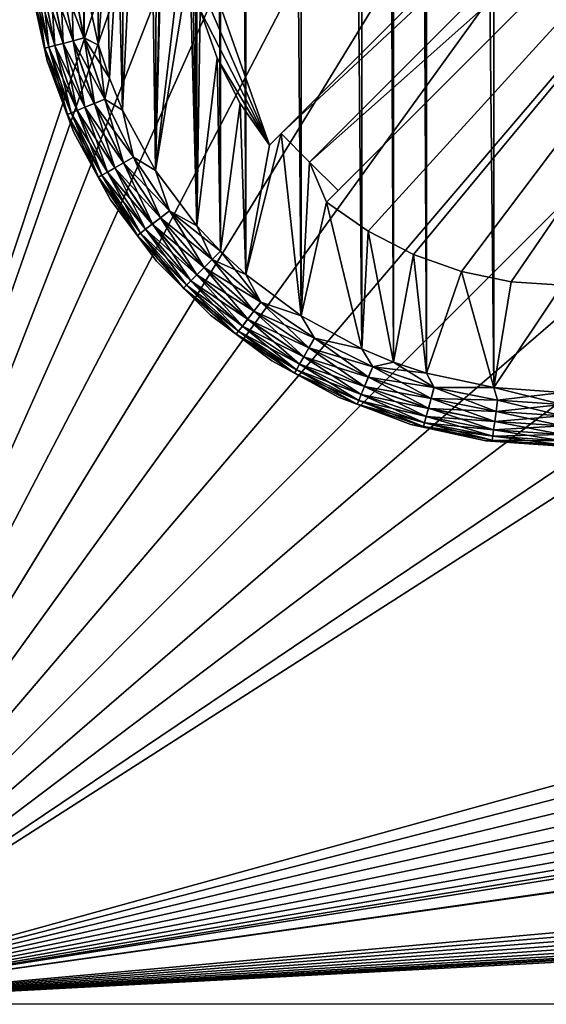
# Model space of a CAD drawing. Header units: metres. Extents: x -206 to 75, y -104 to 104.
# Tile 2 of 256: x -196 to -186, y -75 to -57. Entities that reach past the tile are written whole.
import ezdxf

# ---------------------------------------------------------------- set-up
doc = ezdxf.new("R2010")
doc.units = ezdxf.units.M
doc.layers.add('solid_01_1-CONSUMER_THERM_B_125288', color=7, linetype='CONTINUOUS')

msp = doc.modelspace()

# ---------------------------------------------------------------- linework, layer by layer
at = {"layer": 'solid_01_1-CONSUMER_THERM_B_125288'}
for points in [[(-168.648926, 67.29171), (-200.493088, -75.033852), (-200.514557, 74.966148)], [(-190.720612, -45.683636, 1.5), (-200.514557, 74.966148, 1.5), (-200.493088, -75.033852, 1.5)], [(-168.648926, 67.29171), (-168.75058, 66.747505), (-200.493088, -75.033852)], [(-168.75058, 66.747505), (-168.750504, 66.193886), (-200.493088, -75.033852)], [(-168.750504, 66.193886), (-168.731537, -66.252495), (-200.493088, -75.033852)], [(-185.604614, 63.572178, 75.400002), (-186.875885, 63.481842, 75.400002), (-185.595474, -63.627823, 75.400002)], [(-186.875885, 63.481842, 75.400002), (-188.131836, 63.209873, 75.400002), (-186.86676, -63.53767, 75.400002)], [(-186.875885, 63.481842, 75.400002), (-186.86676, -63.53767, 75.400002), (-185.595474, -63.627823, 75.400002)], [(-188.131836, 63.209873, 75.400002), (-188.743393, 63.006863, 75.400002), (-188.122757, -63.265884, 75.400002)], [(-188.131836, 63.209873, 75.400002), (-188.122757, -63.265884, 75.400002), (-186.86676, -63.53767, 75.400002)], [(-188.743393, 63.006863, 75.400002), (-189.338531, 62.760765, 75.400002), (-188.734344, -63.062962, 75.400002)], [(-188.743393, 63.006863, 75.400002), (-188.734344, -63.062962, 75.400002), (-188.122757, -63.265884, 75.400002)], [(-189.338531, 62.760765, 75.400002), (-190.467224, 62.145069, 75.400002), (-189.329514, -62.816952, 75.400002)], [(-189.338531, 62.760765, 75.400002), (-189.329514, -62.816952, 75.400002), (-188.734344, -63.062962, 75.400002)], [(-190.467224, 62.145069, 75.400002), (-191.497131, 61.374428, 75.400002), (-190.458282, -62.201416, 75.400002)], [(-190.467224, 62.145069, 75.400002), (-190.458282, -62.201416, 75.400002), (-189.329514, -62.816952, 75.400002)], [(-191.497131, 61.374428, 75.400002), (-191.968384, 60.935677, 75.400002), (-191.488312, -61.430923, 75.400002)], [(-191.497131, 61.374428, 75.400002), (-191.488312, -61.430923, 75.400002), (-190.458282, -62.201416, 75.400002)], [(-191.968384, 60.935677, 75.400002), (-192.407074, 60.464352, 75.400002), (-191.959625, -60.992237, 75.400002)], [(-191.968384, 60.935677, 75.400002), (-191.959625, -60.992237, 75.400002), (-191.488312, -61.430923, 75.400002)], [(-192.407074, 60.464352, 75.400002), (-192.511902, -14.2783, 75.400002), (-192.398376, -60.520977, 75.400002)], [(-192.407074, 60.464352, 75.400002), (-192.398376, -60.520977, 75.400002), (-191.959625, -60.992237, 75.400002)], [(-192.511902, -14.2783, 75.400002), (-192.643845, -16.896187, 75.400002), (-192.398376, -60.520977, 75.400002)], [(-192.643845, -16.896187, 75.400002), (-193.038712, -19.487494, 75.400002), (-192.398376, -60.520977, 75.400002)], [(-193.038712, -19.487494, 75.400002), (-193.692474, -22.025879, 75.400002), (-193.169022, -59.491074, 75.400002)], [(-193.038712, -19.487494, 75.400002), (-193.169022, -59.491074, 75.400002), (-192.398376, -60.520977, 75.400002)], [(-193.692474, -22.025879, 75.400002), (-194.598297, -24.485048, 75.400002), (-193.784714, -58.362389, 75.400002)], [(-193.692474, -22.025879, 75.400002), (-193.784714, -58.362389, 75.400002), (-193.169022, -59.491074, 75.400002)], [(-194.598297, -24.485048, 75.400002), (-194.030823, -57.76725, 75.400002), (-193.784714, -58.362389, 75.400002)], [(-194.598297, -24.485048, 75.400002), (-194.233826, -57.155689, 75.400002), (-194.030823, -57.76725, 75.400002)], [(-194.598297, -24.485048, 75.400002), (-194.505798, -55.899731, 75.400002), (-194.233826, -57.155689, 75.400002)], [(-194.233826, -57.155689, 69.400002), (-194.505798, -55.899731, 69.400002), (-192.597656, -33.428009, 69.400002)], [(-194.030823, -57.767246, 69.400002), (-194.233826, -57.155689, 69.400002), (-192.597656, -33.428009, 69.400002)], [(-193.784714, -58.362389, 69.400002), (-194.030823, -57.767246, 69.400002), (-192.597656, -33.428009, 69.400002)], [(-193.169022, -59.491074, 69.400002), (-193.784714, -58.362389, 69.400002), (-192.597656, -33.428009, 69.400002)], [(-193.169022, -59.491074, 69.400002), (-192.597656, -33.428009, 69.400002), (-192.597458, -36.128326, 69.400002)], [(-193.169022, -59.491074, 69.400002), (-192.597458, -36.128326, 69.400002), (-192.597351, -37.628326, 69.400002)], [(-193.169022, -59.491074, 69.400002), (-192.597351, -37.628326, 69.400002), (-192.59613, -54.628326, 69.400002)], [(-175.350006, -44.380226, 63.5205), (-190.30397, -59.336338, 69.400002), (-190.82785, -58.799568, 69.400002)], [(-175.350006, -44.380226, 63.5205), (-190.82785, -58.799568, 69.400002), (-181.802277, -49.772694, 65.853195)], [(-175.350006, -44.380226, 63.5205), (-180.792206, -50.883945, 65.8731), (-190.30397, -59.336338, 69.400002)], [(-192.59613, -54.628326, 72.400002), (-176.887238, -44.856941, 72.400002), (-191.047394, -59.019138, 72.400002)], [(-191.047394, -59.019138, 69.400002), (-191.047394, -59.019138, 72.400002), (-176.887238, -44.856941, 72.400002)], [(-191.047394, -59.019138, 69.400002), (-176.887238, -44.856941, 72.400002), (-190.82785, -58.799568, 69.400002)], [(-181.802277, -49.772694, 65.853195), (-190.82785, -58.799568, 69.400002), (-176.887238, -44.856941, 72.400002)], [(-190.588196, -46.653229, 1.5), (-190.720612, -45.683636, 1.5), (-200.493088, -75.033852, 1.5)], [(-189.209076, -60.62336, 72.400002), (-189.986664, -60.079723, 72.400002), (-175.826492, -45.917526, 72.400002)], [(-175.826492, -45.917526, 69.900002), (-175.826492, -45.917526, 72.400002), (-189.986664, -60.079723, 72.400002)], [(-180.792206, -50.883945, 65.8731), (-175.826492, -45.917526, 69.900002), (-189.986664, -60.079723, 72.400002)], [(-188.365723, -61.05661, 72.400002), (-189.209076, -60.62336, 72.400002), (-175.826492, -45.917526, 72.400002)], [(-187.47081, -61.37212, 72.400002), (-188.365723, -61.05661, 72.400002), (-175.826492, -45.917526, 72.400002)], [(-186.542221, -61.563583, 72.400002), (-187.47081, -61.37212, 72.400002), (-175.826492, -45.917526, 72.400002)], [(-185.595627, -61.627823, 72.400002), (-186.542221, -61.563583, 72.400002), (-175.826492, -45.917526, 72.400002)], [(-190.145065, -48.558029, 1.5), (-190.588196, -46.653229, 1.5), (-200.493088, -75.033852, 1.5)], [(-189.47023, -50.393391, 1.5), (-190.145065, -48.558029, 1.5), (-200.493088, -75.033852, 1.5)], [(-188.573868, -52.131573, 1.5), (-189.47023, -50.393391, 1.5), (-200.493088, -75.033852, 1.5)], [(-180.792206, -50.883945, 65.8731), (-189.76712, -59.860153, 69.400002), (-190.30397, -59.336338, 69.400002)], [(-180.792206, -50.883945, 65.8731), (-189.986664, -60.079723, 72.400002), (-189.76712, -59.860153, 69.400002)], [(-187.469772, -53.745773, 1.5), (-188.573868, -52.131573, 1.5), (-200.493088, -75.033852, 1.5)], [(-186.17485, -55.211281, 1.5), (-187.469772, -53.745773, 1.5), (-200.493088, -75.033852, 1.5)], [(-193.169022, -59.491074, 69.400002), (-192.59613, -54.628326, 69.400002), (-192.531754, -55.574913, 69.400002)], [(-192.531754, -55.574913, 72.400002), (-192.59613, -54.628326, 72.400002), (-191.047394, -59.019138, 72.400002)], [(-184.708908, -56.505711, 1.5), (-186.17485, -55.211281, 1.5), (-200.493088, -75.033852, 1.5)], [(-192.398376, -60.520977, 69.400002), (-193.169022, -59.491074, 69.400002), (-192.531754, -55.574913, 69.400002)], [(-192.340149, -56.503483, 72.400002), (-192.531754, -55.574913, 72.400002), (-191.047394, -59.019138, 72.400002)], [(-192.398376, -60.520977, 69.400002), (-192.531754, -55.574913, 69.400002), (-192.340149, -56.503483, 69.400002)], [(-195.230988, -57.210217, 74.62252), (-195.485626, -55.930523, 74.62252), (-195.494232, -56.051682, 74.400002)], [(-195.231216, -57.210281, 70.178574), (-195.494232, -56.051682, 70.400002), (-195.48587, -55.930557, 70.178574)], [(-195.48587, -55.930557, 70.178574), (-195.412689, -55.920914, 69.966927), (-195.159927, -57.19117, 69.966927)], [(-195.231216, -57.210281, 70.178574), (-195.48587, -55.930557, 70.178574), (-195.159927, -57.19117, 69.966927)], [(-195.412201, -55.920853, 74.834084), (-195.485626, -55.930523, 74.62252), (-195.230988, -57.210217, 74.62252)], [(-195.412689, -55.920914, 69.966927), (-195.294601, -55.905361, 69.777039), (-195.044876, -57.160336, 69.777039)], [(-195.159927, -57.19117, 69.966927), (-195.412689, -55.920914, 69.966927), (-195.044876, -57.160336, 69.777039)], [(-195.2939, -55.90527, 75.023842), (-195.412201, -55.920853, 74.834084), (-195.159454, -57.191044, 74.834084)], [(-195.159454, -57.191044, 74.834084), (-195.412201, -55.920853, 74.834084), (-195.230988, -57.210217, 74.62252)], [(-195.294601, -55.905361, 69.777039), (-195.137543, -55.88467, 69.618446), (-194.891861, -57.119324, 69.618446)], [(-195.044876, -57.160336, 69.777039), (-195.294601, -55.905361, 69.777039), (-194.891861, -57.119324, 69.618446)], [(-195.136673, -55.884556, 75.182251), (-195.2939, -55.90527, 75.023842), (-195.044205, -57.160152, 75.023842)], [(-195.044205, -57.160152, 75.023842), (-195.2939, -55.90527, 75.023842), (-195.159454, -57.191044, 74.834084)], [(-195.137543, -55.88467, 69.618446), (-194.949417, -55.85989, 69.49913), (-194.708572, -57.070198, 69.49913)], [(-194.891861, -57.119324, 69.618446), (-195.137543, -55.88467, 69.618446), (-194.708572, -57.070198, 69.49913)], [(-194.94841, -55.85976, 75.301361), (-195.136673, -55.884556, 75.182251), (-194.891022, -57.119099, 75.182251)], [(-194.891022, -57.119099, 75.182251), (-195.136673, -55.884556, 75.182251), (-195.044205, -57.160152, 75.023842)], [(-194.949417, -55.85989, 69.49913), (-194.739655, -55.83226, 69.425072), (-194.504227, -57.015427, 69.425072)], [(-194.708572, -57.070198, 69.49913), (-194.949417, -55.85989, 69.49913), (-194.504227, -57.015427, 69.425072)], [(-194.738571, -55.832119, 75.375175), (-194.94841, -55.85976, 75.301361), (-194.707596, -57.069939, 75.301361)], [(-194.707596, -57.069939, 75.301361), (-194.94841, -55.85976, 75.301361), (-194.891022, -57.119099, 75.182251)], [(-194.504227, -57.015427, 69.425072), (-194.739655, -55.83226, 69.425072), (-194.505798, -55.899731, 69.400002)], [(-194.503174, -57.015144, 75.375175), (-194.505798, -55.899731, 75.400002), (-194.738571, -55.832119, 75.375175)], [(-194.503174, -57.015144, 75.375175), (-194.738571, -55.832119, 75.375175), (-194.707596, -57.069939, 75.301361)], [(-194.503174, -57.015144, 75.375175), (-194.233826, -57.155689, 75.400002), (-194.505798, -55.899731, 75.400002)], [(-194.504227, -57.015427, 69.425072), (-194.505798, -55.899731, 69.400002), (-194.233826, -57.155689, 69.400002)], [(-195.230988, -57.210217, 74.62252), (-195.494232, -56.051682, 74.400002), (-195.190857, -57.445839, 74.400002)], [(-195.190857, -57.445839, 70.400002), (-195.190857, -57.445839, 74.400002), (-195.494232, -56.051682, 74.400002)], [(-195.494232, -56.051682, 70.400002), (-195.190857, -57.445839, 70.400002), (-195.494232, -56.051682, 74.400002)], [(-195.231216, -57.210281, 70.178574), (-195.190857, -57.445839, 70.400002), (-195.494232, -56.051682, 70.400002)], [(-183.094315, -57.609276, 1.5), (-184.708908, -56.505711, 1.5), (-200.493088, -75.033852, 1.5)], [(-192.398376, -60.520977, 69.400002), (-192.340149, -56.503483, 69.400002), (-192.024521, -57.39835, 69.400002)], [(-192.024521, -57.39835, 72.400002), (-192.340149, -56.503483, 72.400002), (-191.047394, -59.019138, 72.400002)], [(-192.340149, -56.503483, 69.400002), (-192.340149, -56.503483, 72.400002), (-192.024521, -57.39835, 72.400002)], [(-192.340149, -56.503483, 69.400002), (-192.024521, -57.39835, 72.400002), (-192.024521, -57.39835, 69.400002)], [(-194.891861, -57.119324, 69.618446), (-194.708572, -57.070198, 69.49913), (-194.311829, -58.238716, 69.49913)], [(-194.707596, -57.069939, 75.301361), (-194.891022, -57.119099, 75.182251), (-194.486328, -58.311012, 75.182251)], [(-194.708572, -57.070198, 69.49913), (-194.504227, -57.015427, 69.425072), (-194.116379, -58.157742, 69.425072)], [(-194.311829, -58.238716, 69.49913), (-194.708572, -57.070198, 69.49913), (-194.116379, -58.157742, 69.425072)], [(-194.503174, -57.015144, 75.375175), (-194.707596, -57.069939, 75.301361), (-194.310898, -58.238331, 75.301361)], [(-194.310898, -58.238331, 75.301361), (-194.707596, -57.069939, 75.301361), (-194.486328, -58.311012, 75.182251)], [(-194.504227, -57.015427, 69.425072), (-194.233826, -57.155689, 69.400002), (-194.030823, -57.767246, 69.400002)], [(-194.116379, -58.157742, 69.425072), (-194.504227, -57.015427, 69.425072), (-194.030823, -57.767246, 69.400002)], [(-194.115356, -58.157322, 75.375175), (-194.233826, -57.155689, 75.400002), (-194.503174, -57.015144, 75.375175)], [(-194.115356, -58.157322, 75.375175), (-194.503174, -57.015144, 75.375175), (-194.310898, -58.238331, 75.301361)], [(-195.231216, -57.210281, 70.178574), (-195.159927, -57.19117, 69.966927), (-194.743515, -58.417564, 69.966927)], [(-194.811722, -58.44582, 70.178574), (-195.190857, -57.445839, 70.400002), (-195.231216, -57.210281, 70.178574)], [(-194.811722, -58.44582, 70.178574), (-195.231216, -57.210281, 70.178574), (-194.743515, -58.417564, 69.966927)], [(-195.159454, -57.191044, 74.834084), (-195.230988, -57.210217, 74.62252), (-194.811478, -58.445724, 74.62252)], [(-194.811478, -58.445724, 74.62252), (-195.230988, -57.210217, 74.62252), (-195.190857, -57.445839, 74.400002)], [(-195.159927, -57.19117, 69.966927), (-195.044876, -57.160336, 69.777039), (-194.633484, -58.371979, 69.777039)], [(-194.743515, -58.417564, 69.966927), (-195.159927, -57.19117, 69.966927), (-194.633484, -58.371979, 69.777039)], [(-195.044205, -57.160152, 75.023842), (-195.159454, -57.191044, 74.834084), (-194.743073, -58.417381, 74.834084)], [(-194.743073, -58.417381, 74.834084), (-195.159454, -57.191044, 74.834084), (-194.811478, -58.445724, 74.62252)], [(-195.044876, -57.160336, 69.777039), (-194.891861, -57.119324, 69.618446), (-194.487137, -58.311348, 69.618446)], [(-194.633484, -58.371979, 69.777039), (-195.044876, -57.160336, 69.777039), (-194.487137, -58.311348, 69.618446)], [(-194.891022, -57.119099, 75.182251), (-195.044205, -57.160152, 75.023842), (-194.632828, -58.371712, 75.023842)], [(-194.632828, -58.371712, 75.023842), (-195.044205, -57.160152, 75.023842), (-194.743073, -58.417381, 74.834084)], [(-194.487137, -58.311348, 69.618446), (-194.891861, -57.119324, 69.618446), (-194.311829, -58.238716, 69.49913)], [(-194.486328, -58.311012, 75.182251), (-194.891022, -57.119099, 75.182251), (-194.632828, -58.371712, 75.023842)], [(-194.115356, -58.157322, 75.375175), (-194.030823, -57.76725, 75.400002), (-194.233826, -57.155689, 75.400002)], [(-194.811478, -58.445724, 74.62252), (-195.190857, -57.445839, 74.400002), (-194.692154, -58.782627, 74.400002)], [(-194.692154, -58.782627, 70.400002), (-194.692154, -58.782627, 74.400002), (-195.190857, -57.445839, 74.400002)], [(-195.190857, -57.445839, 70.400002), (-194.692154, -58.782627, 70.400002), (-195.190857, -57.445839, 74.400002)], [(-194.811722, -58.44582, 70.178574), (-194.692154, -58.782627, 70.400002), (-195.190857, -57.445839, 70.400002)], [(-191.959625, -60.992237, 69.400002), (-192.398376, -60.520977, 69.400002), (-192.024521, -57.39835, 69.400002)], [(-191.591141, -58.241638, 72.400002), (-192.024521, -57.39835, 72.400002), (-191.047394, -59.019138, 72.400002)], [(-192.024521, -57.39835, 69.400002), (-192.024521, -57.39835, 72.400002), (-191.591141, -58.241638, 72.400002)], [(-192.024521, -57.39835, 69.400002), (-191.591141, -58.241638, 72.400002), (-191.591141, -58.241638, 69.400002)], [(-191.959625, -60.992237, 69.400002), (-192.024521, -57.39835, 69.400002), (-191.591141, -58.241638, 69.400002)], [(-181.35582, -58.505054, 1.5), (-183.094315, -57.609276, 1.5), (-200.493088, -75.033852, 1.5)], [(-194.116379, -58.157742, 69.425072), (-194.030823, -57.767246, 69.400002), (-193.784714, -58.362389, 69.400002)], [(-194.115356, -58.157322, 75.375175), (-193.784714, -58.362389, 75.400002), (-194.030823, -57.76725, 75.400002)], [(-194.311829, -58.238716, 69.49913), (-194.116379, -58.157742, 69.425072), (-193.582733, -59.239658, 69.425072)], [(-194.115356, -58.157322, 75.375175), (-194.310898, -58.238331, 75.301361), (-193.765076, -59.344948, 75.301361)], [(-193.582733, -59.239658, 69.425072), (-194.116379, -58.157742, 69.425072), (-193.784714, -58.362389, 69.400002)], [(-193.581787, -59.239109, 75.375175), (-193.784714, -58.362389, 75.400002), (-194.115356, -58.157322, 75.375175)], [(-193.581787, -59.239109, 75.375175), (-194.115356, -58.157322, 75.375175), (-193.765076, -59.344948, 75.301361)], [(-194.633484, -58.371979, 69.777039), (-194.487137, -58.311348, 69.618446), (-193.930267, -59.440342, 69.618446)], [(-194.486328, -58.311012, 75.182251), (-194.632828, -58.371712, 75.023842), (-194.066849, -59.519207, 75.023842)], [(-194.487137, -58.311348, 69.618446), (-194.311829, -58.238716, 69.49913), (-193.765945, -59.345451, 69.49913)], [(-193.930267, -59.440342, 69.618446), (-194.487137, -58.311348, 69.618446), (-193.765945, -59.345451, 69.49913)], [(-194.310898, -58.238331, 75.301361), (-194.486328, -58.311012, 75.182251), (-193.92952, -59.439903, 75.182251)], [(-193.92952, -59.439903, 75.182251), (-194.486328, -58.311012, 75.182251), (-194.066849, -59.519207, 75.023842)], [(-193.765945, -59.345451, 69.49913), (-194.311829, -58.238716, 69.49913), (-193.582733, -59.239658, 69.425072)], [(-193.765076, -59.344948, 75.301361), (-194.310898, -58.238331, 75.301361), (-193.92952, -59.439903, 75.182251)], [(-193.581787, -59.239109, 75.375175), (-193.169022, -59.491074, 75.400002), (-193.784714, -58.362389, 75.400002)], [(-193.582733, -59.239658, 69.425072), (-193.784714, -58.362389, 69.400002), (-193.169022, -59.491074, 69.400002)], [(-191.488312, -61.43092, 69.400002), (-191.959625, -60.992237, 69.400002), (-191.591141, -58.241638, 69.400002)], [(-191.591141, -58.241638, 69.400002), (-191.591141, -58.241638, 72.400002), (-191.047394, -59.019138, 72.400002)], [(-191.591141, -58.241638, 69.400002), (-191.047394, -59.019138, 72.400002), (-191.047394, -59.019138, 69.400002)], [(-191.488312, -61.43092, 69.400002), (-191.591141, -58.241638, 69.400002), (-191.047394, -59.019138, 69.400002)], [(-179.520218, -59.179276, 1.5), (-181.35582, -58.505054, 1.5), (-200.493088, -75.033852, 1.5)], [(-194.811722, -58.44582, 70.178574), (-194.743515, -58.417564, 69.966927), (-194.170593, -59.579117, 69.966927)], [(-194.234528, -59.616032, 70.178574), (-194.692154, -58.782627, 70.400002), (-194.811722, -58.44582, 70.178574)], [(-194.234528, -59.616032, 70.178574), (-194.811722, -58.44582, 70.178574), (-194.170593, -59.579117, 69.966927)], [(-194.743073, -58.417381, 74.834084), (-194.811478, -58.445724, 74.62252), (-194.234314, -59.61591, 74.62252)], [(-194.234314, -59.61591, 74.62252), (-194.811478, -58.445724, 74.62252), (-194.692154, -58.782627, 74.400002)], [(-194.743515, -58.417564, 69.966927), (-194.633484, -58.371979, 69.777039), (-194.067459, -59.519558, 69.777039)], [(-194.170593, -59.579117, 69.966927), (-194.743515, -58.417564, 69.966927), (-194.067459, -59.519558, 69.777039)], [(-194.632828, -58.371712, 75.023842), (-194.743073, -58.417381, 74.834084), (-194.170181, -59.578876, 74.834084)], [(-194.170181, -59.578876, 74.834084), (-194.743073, -58.417381, 74.834084), (-194.234314, -59.61591, 74.62252)], [(-194.067459, -59.519558, 69.777039), (-194.633484, -58.371979, 69.777039), (-193.930267, -59.440342, 69.618446)], [(-194.066849, -59.519207, 75.023842), (-194.632828, -58.371712, 75.023842), (-194.170181, -59.578876, 74.834084)], [(-194.234314, -59.61591, 74.62252), (-194.692154, -58.782627, 74.400002), (-194.00827, -60.034836, 74.400002)], [(-194.00827, -60.034836, 70.400002), (-194.00827, -60.034836, 74.400002), (-194.692154, -58.782627, 74.400002)], [(-194.692154, -58.782627, 70.400002), (-194.00827, -60.034836, 70.400002), (-194.692154, -58.782627, 74.400002)], [(-194.234528, -59.616032, 70.178574), (-194.00827, -60.034836, 70.400002), (-194.692154, -58.782627, 70.400002)], [(-191.488312, -61.43092, 69.400002), (-191.047394, -59.019138, 69.400002), (-190.82785, -58.799568, 69.400002)], [(-190.458298, -62.201416, 69.400002), (-191.488312, -61.43092, 69.400002), (-190.82785, -58.799568, 69.400002)], [(-190.458298, -62.201416, 69.400002), (-190.82785, -58.799568, 69.400002), (-190.30397, -59.336338, 69.400002)], [(-177.61525, -59.621761, 1.5), (-179.520218, -59.179276, 1.5), (-200.493088, -75.033852, 1.5)], [(-193.765945, -59.345451, 69.49913), (-193.582733, -59.239658, 69.425072), (-192.912445, -60.242664, 69.425072)], [(-193.581787, -59.239109, 75.375175), (-193.765076, -59.344948, 75.301361), (-193.079483, -60.370853, 75.301361)], [(-192.912445, -60.242664, 69.425072), (-193.582733, -59.239658, 69.425072), (-193.169022, -59.491074, 69.400002)], [(-192.911575, -60.241997, 75.375175), (-193.169022, -59.491074, 75.400002), (-193.581787, -59.239109, 75.375175)], [(-192.911575, -60.241997, 75.375175), (-193.581787, -59.239109, 75.375175), (-193.079483, -60.370853, 75.301361)], [(-194.067459, -59.519558, 69.777039), (-193.930267, -59.440342, 69.618446), (-193.23082, -60.486996, 69.618446)], [(-193.92952, -59.439903, 75.182251), (-194.066849, -59.519207, 75.023842), (-193.355927, -60.583012, 75.023842)], [(-193.930267, -59.440342, 69.618446), (-193.765945, -59.345451, 69.49913), (-193.080276, -60.371468, 69.49913)], [(-193.23082, -60.486996, 69.618446), (-193.930267, -59.440342, 69.618446), (-193.080276, -60.371468, 69.49913)], [(-193.765076, -59.344948, 75.301361), (-193.92952, -59.439903, 75.182251), (-193.230118, -60.486462, 75.182251)], [(-193.230118, -60.486462, 75.182251), (-193.92952, -59.439903, 75.182251), (-193.355927, -60.583012, 75.023842)], [(-193.080276, -60.371468, 69.49913), (-193.765945, -59.345451, 69.49913), (-192.912445, -60.242664, 69.425072)], [(-193.079483, -60.370853, 75.301361), (-193.765076, -59.344948, 75.301361), (-193.230118, -60.486462, 75.182251)], [(-190.458298, -62.201416, 69.400002), (-190.30397, -59.336338, 69.400002), (-189.986664, -60.079723, 69.400002)], [(-190.30397, -59.336338, 69.400002), (-189.76712, -59.860153, 69.400002), (-189.986664, -60.079723, 69.400002)], [(-176.645615, -59.753849, 1.5), (-177.61525, -59.621761, 1.5), (-200.493088, -75.033852, 1.5)], [(-194.234528, -59.616032, 70.178574), (-194.170593, -59.579117, 69.966927), (-193.450974, -60.655952, 69.966927)], [(-193.509537, -60.700893, 70.178574), (-194.00827, -60.034836, 70.400002), (-194.234528, -59.616032, 70.178574)], [(-193.509537, -60.700893, 70.178574), (-194.234528, -59.616032, 70.178574), (-193.450974, -60.655952, 69.966927)], [(-194.170181, -59.578876, 74.834084), (-194.234314, -59.61591, 74.62252), (-193.509338, -60.700745, 74.62252)], [(-193.509338, -60.700745, 74.62252), (-194.234314, -59.61591, 74.62252), (-194.00827, -60.034836, 74.400002)], [(-194.170593, -59.579117, 69.966927), (-194.067459, -59.519558, 69.777039), (-193.356476, -60.583439, 69.777039)], [(-193.450974, -60.655952, 69.966927), (-194.170593, -59.579117, 69.966927), (-193.356476, -60.583439, 69.777039)], [(-194.066849, -59.519207, 75.023842), (-194.170181, -59.578876, 74.834084), (-193.450577, -60.655655, 74.834084)], [(-193.450577, -60.655655, 74.834084), (-194.170181, -59.578876, 74.834084), (-193.509338, -60.700745, 74.62252)], [(-193.356476, -60.583439, 69.777039), (-194.067459, -59.519558, 69.777039), (-193.23082, -60.486996, 69.618446)], [(-193.355927, -60.583012, 75.023842), (-194.066849, -59.519207, 75.023842), (-193.450577, -60.655655, 74.834084)], [(-192.911575, -60.241997, 75.375175), (-192.398376, -60.520977, 75.400002), (-193.169022, -59.491074, 75.400002)], [(-192.912445, -60.242664, 69.425072), (-193.169022, -59.491074, 69.400002), (-192.398376, -60.520977, 69.400002)], [(-200.493088, -75.033852, 1.5), (-65.493088, -75.014526, 1.5), (-176.645615, -59.753849, 1.5)], [(-189.76712, -59.860153, 69.400002), (-189.986664, -60.079723, 72.400002), (-189.986664, -60.079723, 69.400002)], [(-193.509338, -60.700745, 74.62252), (-194.00827, -60.034836, 74.400002), (-193.153152, -61.176975, 74.400002)], [(-193.153152, -61.176975, 70.400002), (-193.153152, -61.176975, 74.400002), (-194.00827, -60.034836, 74.400002)], [(-194.00827, -60.034836, 70.400002), (-193.153152, -61.176975, 70.400002), (-194.00827, -60.034836, 74.400002)], [(-193.509537, -60.700893, 70.178574), (-193.153152, -61.176975, 70.400002), (-194.00827, -60.034836, 70.400002)], [(-189.329514, -62.816952, 69.400002), (-190.458298, -62.201416, 69.400002), (-189.986664, -60.079723, 69.400002)], [(-189.986664, -60.079723, 69.400002), (-189.986664, -60.079723, 72.400002), (-189.209076, -60.62336, 72.400002)], [(-189.986664, -60.079723, 69.400002), (-189.209076, -60.62336, 72.400002), (-189.209076, -60.62336, 69.400002)], [(-189.329514, -62.816952, 69.400002), (-189.986664, -60.079723, 69.400002), (-189.209076, -60.62336, 69.400002)], [(-193.23082, -60.486996, 69.618446), (-193.080276, -60.371468, 69.49913), (-192.266556, -61.29921, 69.49913)], [(-193.079483, -60.370853, 75.301361), (-193.230118, -60.486462, 75.182251), (-192.400101, -61.432774, 75.182251)], [(-193.080276, -60.371468, 69.49913), (-192.912445, -60.242664, 69.425072), (-192.116974, -61.149597, 69.425072)], [(-192.266556, -61.29921, 69.49913), (-193.080276, -60.371468, 69.49913), (-192.116974, -61.149597, 69.425072)], [(-192.911575, -60.241997, 75.375175), (-193.079483, -60.370853, 75.301361), (-192.265839, -61.298492, 75.301361)], [(-192.265839, -61.298492, 75.301361), (-193.079483, -60.370853, 75.301361), (-192.400101, -61.432774, 75.182251)], [(-192.912445, -60.242664, 69.425072), (-192.398376, -60.520977, 69.400002), (-191.959625, -60.992237, 69.400002)], [(-192.116974, -61.149597, 69.425072), (-192.912445, -60.242664, 69.425072), (-191.959625, -60.992237, 69.400002)], [(-192.116196, -61.148827, 75.375175), (-192.398376, -60.520977, 75.400002), (-192.911575, -60.241997, 75.375175)], [(-192.116196, -61.148827, 75.375175), (-192.911575, -60.241997, 75.375175), (-192.265839, -61.298492, 75.301361)], [(-193.356476, -60.583439, 69.777039), (-193.23082, -60.486996, 69.618446), (-192.400726, -61.433395, 69.618446)], [(-193.230118, -60.486462, 75.182251), (-193.355927, -60.583012, 75.023842), (-192.512238, -61.544922, 75.023842)], [(-192.400726, -61.433395, 69.618446), (-193.23082, -60.486996, 69.618446), (-192.266556, -61.29921, 69.49913)], [(-192.400101, -61.432774, 75.182251), (-193.230118, -60.486462, 75.182251), (-192.512238, -61.544922, 75.023842)], [(-192.116196, -61.148827, 75.375175), (-191.959625, -60.992237, 75.400002), (-192.398376, -60.520977, 75.400002)], [(-193.509537, -60.700893, 70.178574), (-193.450974, -60.655952, 69.966927), (-192.596939, -61.629642, 69.966927)], [(-192.649139, -61.681847, 70.178574), (-193.153152, -61.176975, 70.400002), (-193.509537, -60.700893, 70.178574)], [(-192.649139, -61.681847, 70.178574), (-193.509537, -60.700893, 70.178574), (-192.596939, -61.629642, 69.966927)], [(-193.450577, -60.655655, 74.834084), (-193.509338, -60.700745, 74.62252), (-192.648956, -61.681667, 74.62252)], [(-192.648956, -61.681667, 74.62252), (-193.509338, -60.700745, 74.62252), (-193.153152, -61.176975, 74.400002)], [(-193.450974, -60.655952, 69.966927), (-193.356476, -60.583439, 69.777039), (-192.512726, -61.545418, 69.777039)], [(-192.596939, -61.629642, 69.966927), (-193.450974, -60.655952, 69.966927), (-192.512726, -61.545418, 69.777039)], [(-193.355927, -60.583012, 75.023842), (-193.450577, -60.655655, 74.834084), (-192.596603, -61.629299, 74.834084)], [(-192.596603, -61.629299, 74.834084), (-193.450577, -60.655655, 74.834084), (-192.648956, -61.681667, 74.62252)], [(-192.512726, -61.545418, 69.777039), (-193.356476, -60.583439, 69.777039), (-192.400726, -61.433395, 69.618446)], [(-192.512238, -61.544922, 75.023842), (-193.355927, -60.583012, 75.023842), (-192.596603, -61.629299, 74.834084)], [(-188.734344, -63.062962, 69.400002), (-189.329514, -62.816952, 69.400002), (-189.209076, -60.62336, 69.400002)], [(-189.209076, -60.62336, 69.400002), (-189.209076, -60.62336, 72.400002), (-188.365723, -61.05661, 72.400002)], [(-189.209076, -60.62336, 69.400002), (-188.365723, -61.05661, 72.400002), (-188.365723, -61.05661, 69.400002)], [(-188.734344, -63.062962, 69.400002), (-189.209076, -60.62336, 69.400002), (-188.365723, -61.05661, 69.400002)], [(-192.116974, -61.149597, 69.425072), (-191.959625, -60.992237, 69.400002), (-191.488312, -61.43092, 69.400002)], [(-191.209244, -61.944077, 75.375175), (-191.959625, -60.992237, 75.400002), (-192.116196, -61.148827, 75.375175)], [(-191.209244, -61.944077, 75.375175), (-191.488312, -61.430923, 75.400002), (-191.959625, -60.992237, 75.400002)], [(-188.122757, -63.265881, 69.400002), (-188.734344, -63.062962, 69.400002), (-188.365723, -61.05661, 69.400002)], [(-188.365723, -61.05661, 69.400002), (-188.365723, -61.05661, 72.400002), (-187.47081, -61.37212, 72.400002)], [(-188.365723, -61.05661, 69.400002), (-187.47081, -61.37212, 72.400002), (-187.47081, -61.37212, 69.400002)], [(-188.122757, -63.265881, 69.400002), (-188.365723, -61.05661, 69.400002), (-187.47081, -61.37212, 69.400002)], [(-192.648956, -61.681667, 74.62252), (-193.153152, -61.176975, 74.400002), (-192.144196, -62.185791, 74.400002)], [(-192.144196, -62.185791, 70.400002), (-192.144196, -62.185791, 74.400002), (-193.153152, -61.176975, 74.400002)], [(-193.153152, -61.176975, 70.400002), (-192.144196, -62.185791, 70.400002), (-193.153152, -61.176975, 74.400002)], [(-192.649139, -61.681847, 70.178574), (-192.144196, -62.185791, 70.400002), (-193.153152, -61.176975, 70.400002)], [(-192.400726, -61.433395, 69.618446), (-192.266556, -61.29921, 69.49913), (-191.338699, -62.112801, 69.49913)], [(-192.265839, -61.298492, 75.301361), (-192.400101, -61.432774, 75.182251), (-191.453674, -62.262653, 75.182251)], [(-192.266556, -61.29921, 69.49913), (-192.116974, -61.149597, 69.425072), (-191.209915, -61.944946, 69.425072)], [(-191.338699, -62.112801, 69.49913), (-192.266556, -61.29921, 69.49913), (-191.209915, -61.944946, 69.425072)], [(-192.116196, -61.148827, 75.375175), (-192.265839, -61.298492, 75.301361), (-191.338089, -62.111996, 75.301361)], [(-191.338089, -62.111996, 75.301361), (-192.265839, -61.298492, 75.301361), (-191.453674, -62.262653, 75.182251)], [(-191.209915, -61.944946, 69.425072), (-192.116974, -61.149597, 69.425072), (-191.488312, -61.43092, 69.400002)], [(-191.209244, -61.944077, 75.375175), (-192.116196, -61.148827, 75.375175), (-191.338089, -62.111996, 75.301361)], [(-192.512726, -61.545418, 69.777039), (-192.400726, -61.433395, 69.618446), (-191.454208, -62.263351, 69.618446)], [(-192.400101, -61.432774, 75.182251), (-192.512238, -61.544922, 75.023842), (-191.550201, -62.388477, 75.023842)], [(-191.454208, -62.263351, 69.618446), (-192.400726, -61.433395, 69.618446), (-191.338699, -62.112801, 69.49913)], [(-191.453674, -62.262653, 75.182251), (-192.400101, -61.432774, 75.182251), (-191.550201, -62.388477, 75.023842)], [(-191.209915, -61.944946, 69.425072), (-191.488312, -61.43092, 69.400002), (-190.458298, -62.201416, 69.400002)], [(-191.209244, -61.944077, 75.375175), (-190.458282, -62.201416, 75.400002), (-191.488312, -61.430923, 75.400002)], [(-186.86676, -63.53767, 69.400002), (-188.122757, -63.265881, 69.400002), (-187.47081, -61.37212, 69.400002)], [(-187.47081, -61.37212, 69.400002), (-187.47081, -61.37212, 72.400002), (-186.542221, -61.563583, 72.400002)], [(-187.47081, -61.37212, 69.400002), (-186.542221, -61.563583, 72.400002), (-186.542221, -61.563583, 69.400002)], [(-186.86676, -63.53767, 69.400002), (-187.47081, -61.37212, 69.400002), (-186.542221, -61.563583, 69.400002)], [(-192.649139, -61.681847, 70.178574), (-192.596939, -61.629642, 69.966927), (-191.623123, -62.483532, 69.966927)], [(-192.596603, -61.629299, 74.834084), (-192.648956, -61.681667, 74.62252), (-191.667908, -62.541901, 74.62252)], [(-192.596939, -61.629642, 69.966927), (-192.512726, -61.545418, 69.777039), (-191.550629, -62.389034, 69.777039)], [(-191.623123, -62.483532, 69.966927), (-192.596939, -61.629642, 69.966927), (-191.550629, -62.389034, 69.777039)], [(-192.512238, -61.544922, 75.023842), (-192.596603, -61.629299, 74.834084), (-191.622833, -62.483147, 74.834084)], [(-191.622833, -62.483147, 74.834084), (-192.596603, -61.629299, 74.834084), (-191.667908, -62.541901, 74.62252)], [(-191.550629, -62.389034, 69.777039), (-192.512726, -61.545418, 69.777039), (-191.454208, -62.263351, 69.618446)], [(-191.550201, -62.388477, 75.023842), (-192.512238, -61.544922, 75.023842), (-191.622833, -62.483147, 74.834084)], [(-186.86676, -63.53767, 69.400002), (-186.542221, -61.563583, 69.400002), (-185.595627, -61.627823, 69.400002)], [(-185.595474, -63.627823, 69.400002), (-186.86676, -63.53767, 69.400002), (-185.595627, -61.627823, 69.400002)], [(-186.542221, -61.563583, 69.400002), (-186.542221, -61.563583, 72.400002), (-185.595627, -61.627823, 72.400002)], [(-186.542221, -61.563583, 69.400002), (-185.595627, -61.627823, 72.400002), (-185.595627, -61.627823, 69.400002)], [(-191.66806, -62.542099, 70.178574), (-192.144196, -62.185791, 70.400002), (-192.649139, -61.681847, 70.178574)], [(-191.66806, -62.542099, 70.178574), (-192.649139, -61.681847, 70.178574), (-191.623123, -62.483532, 69.966927)], [(-191.667908, -62.541901, 74.62252), (-192.648956, -61.681667, 74.62252), (-192.144196, -62.185791, 74.400002)], [(-191.338699, -62.112801, 69.49913), (-191.209915, -61.944946, 69.425072), (-190.206818, -62.615093, 69.425072)], [(-191.209244, -61.944077, 75.375175), (-191.338089, -62.111996, 75.301361), (-190.312073, -62.797443, 75.301361)], [(-190.206818, -62.615093, 69.425072), (-191.209915, -61.944946, 69.425072), (-190.458298, -62.201416, 69.400002)], [(-190.206268, -62.614143, 75.375175), (-190.458282, -62.201416, 75.400002), (-191.209244, -61.944077, 75.375175)], [(-190.206268, -62.614143, 75.375175), (-191.209244, -61.944077, 75.375175), (-190.312073, -62.797443, 75.301361)], [(-191.667908, -62.541901, 74.62252), (-192.144196, -62.185791, 74.400002), (-191.001938, -63.040749, 74.400002)], [(-191.001938, -63.040749, 70.400002), (-191.001938, -63.040749, 74.400002), (-192.144196, -62.185791, 74.400002)], [(-192.144196, -62.185791, 70.400002), (-191.001938, -63.040749, 70.400002), (-192.144196, -62.185791, 74.400002)], [(-191.66806, -62.542099, 70.178574), (-191.001938, -63.040749, 70.400002), (-192.144196, -62.185791, 70.400002)], [(-191.454208, -62.263351, 69.618446), (-191.338699, -62.112801, 69.49913), (-190.312576, -62.798321, 69.49913)], [(-191.338089, -62.111996, 75.301361), (-191.453674, -62.262653, 75.182251), (-190.407013, -62.961899, 75.182251)], [(-190.312576, -62.798321, 69.49913), (-191.338699, -62.112801, 69.49913), (-190.206818, -62.615093, 69.425072)], [(-190.312073, -62.797443, 75.301361), (-191.338089, -62.111996, 75.301361), (-190.407013, -62.961899, 75.182251)], [(-190.206818, -62.615093, 69.425072), (-190.458298, -62.201416, 69.400002), (-189.329514, -62.816952, 69.400002)], [(-190.206268, -62.614143, 75.375175), (-189.329514, -62.816952, 75.400002), (-190.458282, -62.201416, 75.400002)], [(-191.623123, -62.483532, 69.966927), (-191.550629, -62.389034, 69.777039), (-190.486649, -63.099854, 69.777039)], [(-191.550201, -62.388477, 75.023842), (-191.622833, -62.483147, 74.834084), (-190.545944, -63.202587, 74.834084)], [(-191.550629, -62.389034, 69.777039), (-191.454208, -62.263351, 69.618446), (-190.407455, -62.962658, 69.618446)], [(-190.486649, -63.099854, 69.777039), (-191.550629, -62.389034, 69.777039), (-190.407455, -62.962658, 69.618446)], [(-191.453674, -62.262653, 75.182251), (-191.550201, -62.388477, 75.023842), (-190.486298, -63.099247, 75.023842)], [(-190.486298, -63.099247, 75.023842), (-191.550201, -62.388477, 75.023842), (-190.545944, -63.202587, 74.834084)], [(-190.407455, -62.962658, 69.618446), (-191.454208, -62.263351, 69.618446), (-190.312576, -62.798321, 69.49913)], [(-190.407013, -62.961899, 75.182251), (-191.453674, -62.262653, 75.182251), (-190.486298, -63.099247, 75.023842)], [(-191.66806, -62.542099, 70.178574), (-191.623123, -62.483532, 69.966927), (-190.546188, -63.203007, 69.966927)], [(-190.583099, -63.266937, 70.178574), (-191.001938, -63.040749, 70.400002), (-191.66806, -62.542099, 70.178574)], [(-190.583099, -63.266937, 70.178574), (-191.66806, -62.542099, 70.178574), (-190.546188, -63.203007, 69.966927)], [(-191.622833, -62.483147, 74.834084), (-191.667908, -62.541901, 74.62252), (-190.582977, -63.266724, 74.62252)], [(-190.582977, -63.266724, 74.62252), (-191.667908, -62.541901, 74.62252), (-191.001938, -63.040749, 74.400002)], [(-190.546188, -63.203007, 69.966927), (-191.623123, -62.483532, 69.966927), (-190.486649, -63.099854, 69.777039)], [(-190.545944, -63.202587, 74.834084), (-191.622833, -62.483147, 74.834084), (-190.582977, -63.266724, 74.62252)], [(-190.312576, -62.798321, 69.49913), (-190.206818, -62.615093, 69.425072), (-189.124817, -63.148575, 69.425072)], [(-190.206268, -62.614143, 75.375175), (-190.312073, -62.797443, 75.301361), (-189.205383, -63.343109, 75.301361)], [(-189.124817, -63.148575, 69.425072), (-190.206818, -62.615093, 69.425072), (-189.329514, -62.816952, 69.400002)], [(-189.124405, -63.147564, 75.375175), (-189.329514, -62.816952, 75.400002), (-190.206268, -62.614143, 75.375175)], [(-189.124405, -63.147564, 75.375175), (-190.206268, -62.614143, 75.375175), (-189.205383, -63.343109, 75.301361)], [(-190.407455, -62.962658, 69.618446), (-190.312576, -62.798321, 69.49913), (-189.205765, -63.34404, 69.49913)], [(-190.312073, -62.797443, 75.301361), (-190.407013, -62.961899, 75.182251), (-189.27803, -63.518547, 75.182251)], [(-189.205765, -63.34404, 69.49913), (-190.312576, -62.798321, 69.49913), (-189.124817, -63.148575, 69.425072)], [(-189.205383, -63.343109, 75.301361), (-190.312073, -62.797443, 75.301361), (-189.27803, -63.518547, 75.182251)], [(-189.124405, -63.147564, 75.375175), (-188.734344, -63.062962, 75.400002), (-189.329514, -62.816952, 75.400002)], [(-189.124817, -63.148575, 69.425072), (-189.329514, -62.816952, 69.400002), (-188.734344, -63.062962, 69.400002)], [(-190.582977, -63.266724, 74.62252), (-191.001938, -63.040749, 74.400002), (-189.749619, -63.724442, 74.400002)], [(-189.749619, -63.724442, 70.400002), (-189.749619, -63.724442, 74.400002), (-191.001938, -63.040749, 74.400002)], [(-191.001938, -63.040749, 70.400002), (-189.749619, -63.724442, 70.400002), (-191.001938, -63.040749, 74.400002)], [(-190.583099, -63.266937, 70.178574), (-189.749619, -63.724442, 70.400002), (-191.001938, -63.040749, 70.400002)], [(-190.546188, -63.203007, 69.966927), (-190.486649, -63.099854, 69.777039), (-189.338989, -63.665714, 69.777039)], [(-190.486298, -63.099247, 75.023842), (-190.545944, -63.202587, 74.834084), (-189.384369, -63.775307, 74.834084)], [(-190.486649, -63.099854, 69.777039), (-190.407455, -62.962658, 69.618446), (-189.278366, -63.519356, 69.618446)], [(-189.338989, -63.665714, 69.777039), (-190.486649, -63.099854, 69.777039), (-189.278366, -63.519356, 69.618446)], [(-190.407013, -62.961899, 75.182251), (-190.486298, -63.099247, 75.023842), (-189.338715, -63.665066, 75.023842)], [(-189.338715, -63.665066, 75.023842), (-190.486298, -63.099247, 75.023842), (-189.384369, -63.775307, 74.834084)], [(-189.278366, -63.519356, 69.618446), (-190.407455, -62.962658, 69.618446), (-189.205765, -63.34404, 69.49913)], [(-189.27803, -63.518547, 75.182251), (-190.407013, -62.961899, 75.182251), (-189.338715, -63.665066, 75.023842)], [(-189.124817, -63.148575, 69.425072), (-188.734344, -63.062962, 69.400002), (-188.122757, -63.265881, 69.400002)], [(-187.982162, -63.53521, 75.375175), (-188.734344, -63.062962, 75.400002), (-189.124405, -63.147564, 75.375175)], [(-187.982162, -63.53521, 75.375175), (-188.122757, -63.265884, 75.400002), (-188.734344, -63.062962, 75.400002)], [(-190.583099, -63.266937, 70.178574), (-190.546188, -63.203007, 69.966927), (-189.384552, -63.775757, 69.966927)], [(-189.412796, -63.84396, 70.178574), (-189.749619, -63.724442, 70.400002), (-190.583099, -63.266937, 70.178574)], [(-189.412796, -63.84396, 70.178574), (-190.583099, -63.266937, 70.178574), (-189.384552, -63.775757, 69.966927)], [(-190.545944, -63.202587, 74.834084), (-190.582977, -63.266724, 74.62252), (-189.412704, -63.843731, 74.62252)], [(-189.412704, -63.843731, 74.62252), (-190.582977, -63.266724, 74.62252), (-189.749619, -63.724442, 74.400002)], [(-189.384552, -63.775757, 69.966927), (-190.546188, -63.203007, 69.966927), (-189.338989, -63.665714, 69.777039)], [(-189.384369, -63.775307, 74.834084), (-190.545944, -63.202587, 74.834084), (-189.412704, -63.843731, 74.62252)], [(-189.205765, -63.34404, 69.49913), (-189.124817, -63.148575, 69.425072), (-187.982452, -63.536266, 69.425072)], [(-189.124405, -63.147564, 75.375175), (-189.205383, -63.343109, 75.301361), (-188.036926, -63.739651, 75.301361)], [(-187.982452, -63.536266, 69.425072), (-189.124817, -63.148575, 69.425072), (-188.122757, -63.265881, 69.400002)], [(-187.982162, -63.53521, 75.375175), (-189.124405, -63.147564, 75.375175), (-188.036926, -63.739651, 75.301361)], [(-187.982452, -63.536266, 69.425072), (-188.122757, -63.265881, 69.400002), (-186.86676, -63.53767, 69.400002)], [(-187.982162, -63.53521, 75.375175), (-186.86676, -63.53767, 75.400002), (-188.122757, -63.265884, 75.400002)], [(-189.278366, -63.519356, 69.618446), (-189.205765, -63.34404, 69.49913), (-188.037201, -63.740627, 69.49913)], [(-189.205383, -63.343109, 75.301361), (-189.27803, -63.518547, 75.182251), (-188.08606, -63.923073, 75.182251)], [(-188.037201, -63.740627, 69.49913), (-189.205765, -63.34404, 69.49913), (-187.982452, -63.536266, 69.425072)], [(-188.036926, -63.739651, 75.301361), (-189.205383, -63.343109, 75.301361), (-188.08606, -63.923073, 75.182251)], [(-189.384552, -63.775757, 69.966927), (-189.338989, -63.665714, 69.777039), (-188.127289, -64.076935, 69.777039)], [(-189.338715, -63.665066, 75.023842), (-189.384369, -63.775307, 74.834084), (-188.157974, -64.191513, 74.834084)], [(-189.338989, -63.665714, 69.777039), (-189.278366, -63.519356, 69.618446), (-188.086288, -63.92392, 69.618446)], [(-188.127289, -64.076935, 69.777039), (-189.338989, -63.665714, 69.777039), (-188.086288, -63.92392, 69.618446)], [(-189.27803, -63.518547, 75.182251), (-189.338715, -63.665066, 75.023842), (-188.127106, -64.076256, 75.023842)], [(-188.127106, -64.076256, 75.023842), (-189.338715, -63.665066, 75.023842), (-188.157974, -64.191513, 74.834084)], [(-188.086288, -63.92392, 69.618446), (-189.278366, -63.519356, 69.618446), (-188.037201, -63.740627, 69.49913)], [(-188.08606, -63.923073, 75.182251), (-189.27803, -63.518547, 75.182251), (-188.127106, -64.076256, 75.023842)], [(-188.037201, -63.740627, 69.49913), (-187.982452, -63.536266, 69.425072), (-186.799255, -63.77153, 69.425072)], [(-187.982162, -63.53521, 75.375175), (-188.036926, -63.739651, 75.301361), (-186.826721, -63.980286, 75.301361)], [(-186.799255, -63.77153, 69.425072), (-187.982452, -63.536266, 69.425072), (-186.86676, -63.53767, 69.400002)], [(-186.799103, -63.770447, 75.375175), (-186.86676, -63.53767, 75.400002), (-187.982162, -63.53521, 75.375175)], [(-186.799103, -63.770447, 75.375175), (-187.982162, -63.53521, 75.375175), (-186.826721, -63.980286, 75.301361)], [(-185.595459, -63.849251, 75.375175), (-185.595474, -63.627823, 75.400002), (-186.86676, -63.53767, 75.400002)], [(-185.595459, -63.849251, 75.375175), (-186.86676, -63.53767, 75.400002), (-186.799103, -63.770447, 75.375175)], [(-186.799255, -63.77153, 69.425072), (-186.86676, -63.53767, 69.400002), (-185.595474, -63.627823, 69.400002)], [(-186.799255, -63.77153, 69.425072), (-185.595474, -63.627823, 69.400002), (-185.595459, -63.850346, 69.425072)], [(-189.412704, -63.843731, 74.62252), (-189.749619, -63.724442, 74.400002), (-188.412766, -64.222954, 74.400002)], [(-188.412766, -64.222954, 70.400002), (-188.412766, -64.222954, 74.400002), (-189.749619, -63.724442, 74.400002)], [(-189.749619, -63.724442, 70.400002), (-188.412766, -64.222954, 70.400002), (-189.749619, -63.724442, 74.400002)], [(-189.412796, -63.84396, 70.178574), (-188.412766, -64.222954, 70.400002), (-189.749619, -63.724442, 70.400002)], [(-189.412796, -63.84396, 70.178574), (-189.384552, -63.775757, 69.966927), (-188.158096, -64.191986, 69.966927)], [(-188.1772, -64.26329, 70.178574), (-188.412766, -64.222954, 70.400002), (-189.412796, -63.84396, 70.178574)], [(-188.1772, -64.26329, 70.178574), (-189.412796, -63.84396, 70.178574), (-188.158096, -64.191986, 69.966927)], [(-189.384369, -63.775307, 74.834084), (-189.412704, -63.843731, 74.62252), (-188.177139, -64.263046, 74.62252)], [(-188.177139, -64.263046, 74.62252), (-189.412704, -63.843731, 74.62252), (-188.412766, -64.222954, 74.400002)], [(-188.158096, -64.191986, 69.966927), (-189.384552, -63.775757, 69.966927), (-188.127289, -64.076935, 69.777039)], [(-188.157974, -64.191513, 74.834084), (-189.384369, -63.775307, 74.834084), (-188.177139, -64.263046, 74.62252)], [(-188.086288, -63.92392, 69.618446), (-188.037201, -63.740627, 69.49913), (-186.826859, -63.981289, 69.49913)], [(-188.036926, -63.739651, 75.301361), (-188.08606, -63.923073, 75.182251), (-186.851486, -64.168549, 75.182251)], [(-186.826859, -63.981289, 69.49913), (-188.037201, -63.740627, 69.49913), (-186.799255, -63.77153, 69.425072)], [(-186.826721, -63.980286, 75.301361), (-188.036926, -63.739651, 75.301361), (-186.851486, -64.168549, 75.182251)], [(-186.826859, -63.981289, 69.49913), (-186.799255, -63.77153, 69.425072), (-185.595459, -63.850346, 69.425072)], [(-186.826859, -63.981289, 69.49913), (-185.595459, -63.850346, 69.425072), (-185.595444, -64.061913, 69.49913)], [(-186.799103, -63.770447, 75.375175), (-186.826721, -63.980286, 75.301361), (-185.595444, -64.060898, 75.301361)], [(-185.595459, -63.849251, 75.375175), (-186.799103, -63.770447, 75.375175), (-185.595444, -64.060898, 75.301361)], [(-188.127289, -64.076935, 69.777039), (-188.086288, -63.92392, 69.618446), (-186.851608, -64.169418, 69.618446)], [(-188.08606, -63.923073, 75.182251), (-188.127106, -64.076256, 75.023842), (-186.872177, -64.325783, 75.023842)], [(-186.851608, -64.169418, 69.618446), (-188.086288, -63.92392, 69.618446), (-186.826859, -63.981289, 69.49913)], [(-186.851486, -64.168549, 75.182251), (-188.08606, -63.923073, 75.182251), (-186.872177, -64.325783, 75.023842)], [(-186.851608, -64.169418, 69.618446), (-186.826859, -63.981289, 69.49913), (-185.595444, -64.061913, 69.49913)], [(-186.826721, -63.980286, 75.301361), (-186.851486, -64.168549, 75.182251), (-185.595444, -64.250786, 75.182251)], [(-185.595444, -64.060898, 75.301361), (-186.826721, -63.980286, 75.301361), (-185.595444, -64.250786, 75.182251)], [(-188.177139, -64.263046, 74.62252), (-188.412766, -64.222954, 74.400002), (-187.01857, -64.526138, 74.400002)], [(-187.01857, -64.526138, 70.400002), (-187.01857, -64.526138, 74.400002), (-188.412766, -64.222954, 74.400002)], [(-188.412766, -64.222954, 70.400002), (-187.01857, -64.526138, 70.400002), (-188.412766, -64.222954, 74.400002)], [(-188.1772, -64.26329, 70.178574), (-187.01857, -64.526138, 70.400002), (-188.412766, -64.222954, 70.400002)], [(-188.1772, -64.26329, 70.178574), (-188.158096, -64.191986, 69.966927), (-186.887802, -64.444565, 69.966927)], [(-188.157974, -64.191513, 74.834084), (-188.177139, -64.263046, 74.62252), (-186.8974, -64.517509, 74.62252)], [(-188.158096, -64.191986, 69.966927), (-188.127289, -64.076935, 69.777039), (-186.872269, -64.326477, 69.777039)], [(-186.887802, -64.444565, 69.966927), (-188.158096, -64.191986, 69.966927), (-186.872269, -64.326477, 69.777039)], [(-188.127106, -64.076256, 75.023842), (-188.157974, -64.191513, 74.834084), (-186.887741, -64.444084, 74.834084)], [(-186.887741, -64.444084, 74.834084), (-188.157974, -64.191513, 74.834084), (-186.8974, -64.517509, 74.62252)], [(-186.872269, -64.326477, 69.777039), (-188.127289, -64.076935, 69.777039), (-186.851608, -64.169418, 69.618446)], [(-186.872177, -64.325783, 75.023842), (-188.127106, -64.076256, 75.023842), (-186.887741, -64.444084, 74.834084)], [(-186.872269, -64.326477, 69.777039), (-186.851608, -64.169418, 69.618446), (-185.595444, -64.251663, 69.618446)], [(-186.851486, -64.168549, 75.182251), (-186.872177, -64.325783, 75.023842), (-185.595428, -64.409378, 75.023842)], [(-186.851608, -64.169418, 69.618446), (-185.595444, -64.061913, 69.49913), (-185.595444, -64.251663, 69.618446)], [(-185.595444, -64.250786, 75.182251), (-186.851486, -64.168549, 75.182251), (-185.595428, -64.409378, 75.023842)], [(-186.897446, -64.517754, 70.178574), (-187.01857, -64.526138, 70.400002), (-188.1772, -64.26329, 70.178574)], [(-186.897446, -64.517754, 70.178574), (-188.1772, -64.26329, 70.178574), (-186.887802, -64.444565, 69.966927)], [(-186.8974, -64.517509, 74.62252), (-188.177139, -64.263046, 74.62252), (-187.01857, -64.526138, 74.400002)], [(-186.887802, -64.444565, 69.966927), (-186.872269, -64.326477, 69.777039), (-185.595428, -64.410072, 69.777039)], [(-186.887802, -64.444565, 69.966927), (-185.595428, -64.410072, 69.777039), (-185.595413, -64.529182, 69.966927)], [(-186.872177, -64.325783, 75.023842), (-186.887741, -64.444084, 74.834084), (-185.595413, -64.528694, 74.834084)], [(-186.872269, -64.326477, 69.777039), (-185.595444, -64.251663, 69.618446), (-185.595428, -64.410072, 69.777039)], [(-185.595428, -64.409378, 75.023842), (-186.872177, -64.325783, 75.023842), (-185.595413, -64.528694, 74.834084)], [(-186.8974, -64.517509, 74.62252), (-187.01857, -64.526138, 74.400002), (-185.595413, -64.627823, 74.400002)], [(-186.897446, -64.517754, 70.178574), (-185.595413, -64.602997, 70.178574), (-187.01857, -64.526138, 70.400002)], [(-185.595413, -64.627823, 70.400002), (-185.595413, -64.627823, 74.400002), (-187.01857, -64.526138, 74.400002)], [(-187.01857, -64.526138, 70.400002), (-185.595413, -64.627823, 70.400002), (-187.01857, -64.526138, 74.400002)], [(-185.595413, -64.602997, 70.178574), (-185.595413, -64.627823, 70.400002), (-187.01857, -64.526138, 70.400002)], [(-186.897446, -64.517754, 70.178574), (-186.887802, -64.444565, 69.966927), (-185.595413, -64.529182, 69.966927)], [(-186.897446, -64.517754, 70.178574), (-185.595413, -64.529182, 69.966927), (-185.595413, -64.602997, 70.178574)], [(-186.887741, -64.444084, 74.834084), (-186.8974, -64.517509, 74.62252), (-185.595413, -64.602753, 74.62252)], [(-185.595413, -64.602753, 74.62252), (-186.8974, -64.517509, 74.62252), (-185.595413, -64.627823, 74.400002)], [(-185.595413, -64.528694, 74.834084), (-186.887741, -64.444084, 74.834084), (-185.595413, -64.602753, 74.62252)], [(-103.231537, -66.243118), (-103.231461, -66.796738), (-200.493088, -75.033852)], [(-161.192642, -69.47715), (-103.231537, -66.243118), (-200.493088, -75.033852)], [(-168.731537, -66.252495), (-168.731461, -66.806114), (-200.493088, -75.033852)], [(-103.231461, -66.796738), (-103.129654, -67.340912), (-200.493088, -75.033852)], [(-168.731461, -66.806114), (-168.629654, -67.350288), (-200.493088, -75.033852)], [(-103.129654, -67.340912), (-102.929588, -67.857117), (-200.493088, -75.033852)], [(-168.629654, -67.350288), (-168.429581, -67.866493), (-200.493088, -75.033852)], [(-102.929588, -67.857117), (-102.638077, -68.327766), (-200.493088, -75.033852)], [(-168.429581, -67.866493), (-168.138077, -68.337143), (-200.493088, -75.033852)], [(-102.638077, -68.327766), (-102.265053, -68.736832), (-200.493088, -75.033852)], [(-168.138077, -68.337143), (-167.765045, -68.746208), (-200.493088, -75.033852)], [(-102.265053, -68.736832), (-101.823212, -69.070389), (-200.493088, -75.033852)], [(-167.765045, -68.746208), (-167.323212, -69.079765), (-200.493088, -75.033852)], [(-101.823212, -69.070389), (-101.327606, -69.317078), (-200.493088, -75.033852)], [(-167.323212, -69.079765), (-166.827606, -69.326454), (-200.493088, -75.033852)], [(-101.327606, -69.317078), (-100.795113, -69.468498), (-200.493088, -75.033852)], [(-166.827606, -69.326454), (-166.29512, -69.477875), (-200.493088, -75.033852)], [(-100.795113, -69.468498), (-100.243874, -69.519501), (-200.493088, -75.033852)], [(-161.743866, -69.528305), (-161.192642, -69.47715), (-200.493088, -75.033852)], [(-166.29512, -69.477875), (-165.743866, -69.528877), (-200.493088, -75.033852)], [(-96.243874, -69.518929), (-65.493088, -75.014526), (-200.493088, -75.033852)], [(-100.243874, -69.519501), (-96.243874, -69.518929), (-200.493088, -75.033852)], [(-165.743866, -69.528877), (-161.743866, -69.528305), (-200.493088, -75.033852)], [(-200.493088, -75.033852, 1.5), (-200.493088, -75.033852), (-65.493088, -75.014526)], [(-65.493088, -75.014526, 1.5), (-200.493088, -75.033852, 1.5), (-65.493088, -75.014526)]]:
    msp.add_3dface(points, dxfattribs=at)

doc.saveas('drawing.dxf')
